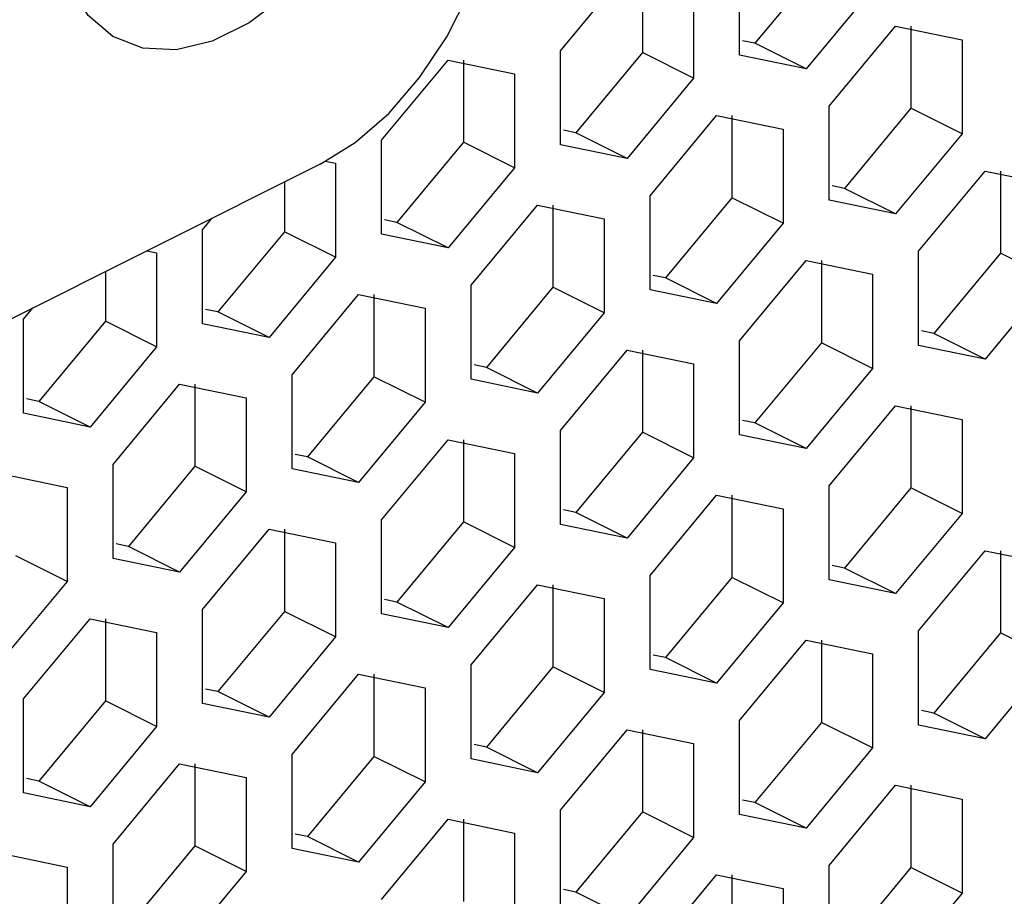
# Paper-space layout '005_EXP_CORICANT_PE_DRAWING_3_1' of a CAD drawing. Header units: millimetres. Extents: x 6 to 413, y 7 to 290.
# Tile 166 of 228: x 242.51 to 244.96, y 78.49 to 80.67. Entities that reach past the tile are written whole.
import ezdxf

# ---------------------------------------------------------------- set-up
doc = ezdxf.new("R2010")
doc.units = ezdxf.units.MM
doc.header["$LTSCALE"] = 23.1
doc.layers.add('123400001945H_RACK_HOLDER__BL89', color=7, linetype='CONTINUOUS')
doc.layers.add('BASE_CORIANT_BL85', color=7, linetype='CONTINUOUS')

# ---------------------------------------------------------------- blocks, each defined once
blk = doc.blocks.new('BASE_CORIANT_BL85', base_point=(229.3285, 99.074))
at = {"layer": 'BASE_CORIANT_BL85', "color": 3, "linetype": 'Continuous'}
for p, q in [((244.3, 80.5833), (244.3, 80.8172)), ((243.8546, 80.5945), (244.02, 80.7941)), ((244.1855, 80.7599), (244.1855, 80.526)), ((244.631, 80.7487), (244.4655, 80.5491)), ((244.5228, 80.4563), (244.6882, 80.6559)), ((244.6882, 80.6559), (244.8537, 80.6217)), ((244.8537, 80.6217), (244.8537, 80.3878)), ((243.8546, 80.3605), (243.8546, 80.5945)), ((243.4091, 80.3717), (243.5745, 80.5713)), ((243.5745, 80.5713), (243.74, 80.5372)), ((244.4655, 80.5491), (244.3, 80.5833)), ((243.74, 80.5372), (243.74, 80.3033)), ((244.1855, 80.526), (244.02, 80.3264)), ((244.5228, 80.2223), (244.5228, 80.4563)), ((244.0773, 80.2335), (244.2428, 80.4331)), ((244.2428, 80.4331), (244.4082, 80.399)), ((244.4082, 80.399), (244.4082, 80.1651)), ((243.4091, 80.1378), (243.4091, 80.3717)), ((244.8537, 80.3878), (244.6882, 80.1882)), ((244.02, 80.3264), (243.8546, 80.3605)), ((243.269, 80.3197), (243.2945, 80.3144)), ((243.2945, 80.3144), (243.2945, 80.0805)), ((243.74, 80.3033), (243.5745, 80.1037)), ((244.7455, 80.0954), (244.911, 80.2949)), ((244.911, 80.2949), (245.0764, 80.2608)), ((244.0773, 79.9996), (244.0773, 80.2335)), ((244.6882, 80.1882), (244.5228, 80.2223)), ((243.6318, 80.0108), (243.7973, 80.2104)), ((243.7973, 80.2104), (243.9627, 80.1763)), ((242.9636, 80.149), (242.987, 80.1772)), ((243.9627, 80.1763), (243.9627, 79.9423)), ((242.9636, 79.9151), (242.9636, 80.149)), ((244.4082, 80.1651), (244.2428, 79.9655)), ((243.5745, 80.1037), (243.4091, 80.1378)), ((242.8257, 80.0965), (242.849, 80.0917)), ((244.7455, 79.8614), (244.7455, 80.0954)), ((242.849, 80.0917), (242.849, 79.8578)), ((243.2945, 80.0805), (243.1291, 79.8809)), ((244.3, 79.8726), (244.4655, 80.0722)), ((244.4655, 80.0722), (244.631, 80.0381)), ((244.631, 80.0381), (244.631, 79.8041)), ((245.0764, 80.0269), (244.911, 79.8273)), ((243.6318, 79.7769), (243.6318, 80.0108)), ((244.2428, 79.9655), (244.0773, 79.9996)), ((243.1863, 79.7881), (243.3518, 79.9877)), ((243.3518, 79.9877), (243.5173, 79.9535)), ((242.5181, 79.9262), (242.5415, 79.9545)), ((243.5173, 79.9535), (243.5173, 79.7196)), ((242.5181, 79.6923), (242.5181, 79.9262)), ((243.9627, 79.9423), (243.7973, 79.7427)), ((243.1291, 79.8809), (242.9636, 79.9151)), ((242.849, 79.8578), (242.6836, 79.6582)), ((244.3, 79.6387), (244.3, 79.8726)), ((244.911, 79.8273), (244.7455, 79.8614)), ((243.8546, 79.6499), (244.02, 79.8495)), ((244.02, 79.8495), (244.1855, 79.8153)), ((244.1855, 79.8153), (244.1855, 79.5814)), ((244.631, 79.8041), (244.4655, 79.6046)), ((243.1863, 79.5541), (243.1863, 79.7881)), ((243.7973, 79.7427), (243.6318, 79.7769)), ((242.7409, 79.5653), (242.9063, 79.7649)), ((242.9063, 79.7649), (243.0718, 79.7308)), ((243.0718, 79.7308), (243.0718, 79.4969)), ((243.5173, 79.7196), (243.3518, 79.52)), ((244.5228, 79.5117), (244.6882, 79.7113)), ((244.6882, 79.7113), (244.8537, 79.6772)), ((242.6836, 79.6582), (242.5181, 79.6923)), ((244.8537, 79.6772), (244.8537, 79.4432)), ((243.8546, 79.4159), (243.8546, 79.6499)), ((244.4655, 79.6046), (244.3, 79.6387)), ((243.4091, 79.4271), (243.5745, 79.6267)), ((243.5745, 79.6267), (243.74, 79.5926)), ((243.74, 79.5926), (243.74, 79.3587)), ((244.1855, 79.5814), (244.02, 79.3818)), ((242.7409, 79.3314), (242.7409, 79.5653)), ((242.4608, 79.5422), (242.6263, 79.508)), ((243.3518, 79.52), (243.1863, 79.5541)), ((242.6263, 79.508), (242.6263, 79.2741)), ((244.5228, 79.2778), (244.5228, 79.5117)), ((243.0718, 79.4969), (242.9063, 79.2973)), ((244.0773, 79.289), (244.2428, 79.4886)), ((244.2428, 79.4886), (244.4082, 79.4544)), ((244.4082, 79.4544), (244.4082, 79.2205)), ((244.8537, 79.4432), (244.6882, 79.2436)), ((243.4091, 79.1932), (243.4091, 79.4271)), ((244.02, 79.3818), (243.8546, 79.4159)), ((242.9636, 79.2044), (243.1291, 79.404)), ((243.1291, 79.404), (243.2945, 79.3699)), ((243.2945, 79.3699), (243.2945, 79.1359)), ((243.74, 79.3587), (243.5745, 79.1591)), ((244.7455, 79.1508), (244.911, 79.3504)), ((244.911, 79.3504), (245.0764, 79.3162)), ((242.9063, 79.2973), (242.7409, 79.3314)), ((244.0773, 79.055), (244.0773, 79.289)), ((242.6263, 79.2741), (242.4608, 79.0745)), ((243.6318, 79.0662), (243.7973, 79.2658)), ((243.7973, 79.2658), (243.9627, 79.2317)), ((244.6882, 79.2436), (244.5228, 79.2778)), ((243.9627, 79.2317), (243.9627, 78.9978)), ((244.4082, 79.2205), (244.2428, 79.0209)), ((242.9636, 78.9705), (242.9636, 79.2044)), ((243.5745, 79.1591), (243.4091, 79.1932)), ((242.5181, 78.9817), (242.6836, 79.1813)), ((242.6836, 79.1813), (242.849, 79.1471)), ((242.849, 79.1471), (242.849, 78.9132)), ((244.7455, 78.9168), (244.7455, 79.1508)), ((243.2945, 79.1359), (243.1291, 78.9363)), ((244.3, 78.928), (244.4655, 79.1276)), ((244.4655, 79.1276), (244.631, 79.0935)), ((244.631, 79.0935), (244.631, 78.8596)), ((243.6318, 78.8323), (243.6318, 79.0662)), ((245.0764, 79.0823), (244.911, 78.8827)), ((243.1863, 78.8435), (243.3518, 79.0431)), ((243.3518, 79.0431), (243.5173, 79.0089)), ((244.2428, 79.0209), (244.0773, 79.055)), ((243.5173, 79.0089), (243.5173, 78.775)), ((243.9627, 78.9978), (243.7973, 78.7982)), ((242.5181, 78.7477), (242.5181, 78.9817)), ((243.1291, 78.9363), (242.9636, 78.9705)), ((244.3, 78.6941), (244.3, 78.928)), ((242.849, 78.9132), (242.6836, 78.7136)), ((243.8546, 78.7053), (244.02, 78.9049)), ((244.02, 78.9049), (244.1855, 78.8708)), ((244.911, 78.8827), (244.7455, 78.9168)), ((244.1855, 78.8708), (244.1855, 78.6368)), ((244.631, 78.8596), (244.4655, 78.66)), ((243.1863, 78.6095), (243.1863, 78.8435)), ((243.7973, 78.7982), (243.6318, 78.8323)), ((242.7409, 78.6207), (242.9063, 78.8203)), ((242.9063, 78.8203), (243.0718, 78.7862)), ((243.0718, 78.7862), (243.0718, 78.5523)), ((243.5173, 78.775), (243.3518, 78.5754)), ((242.6836, 78.7136), (242.5181, 78.7477)), ((244.5228, 78.5671), (244.6882, 78.7667)), ((244.6882, 78.7667), (244.8537, 78.7326)), ((244.8537, 78.7326), (244.8537, 78.4986)), ((243.8546, 78.4714), (243.8546, 78.7053)), ((243.4091, 78.4826), (243.5745, 78.6822)), ((243.5745, 78.6822), (243.74, 78.648)), ((244.4655, 78.66), (244.3, 78.6941)), ((243.74, 78.648), (243.74, 78.4141)), ((244.1855, 78.6368), (244.02, 78.4372)), ((242.7409, 78.3868), (242.7409, 78.6207)), ((243.3518, 78.5754), (243.1863, 78.6095)), ((242.4608, 78.5976), (242.6263, 78.5635)), ((242.6263, 78.5635), (242.6263, 78.3295)), ((243.0718, 78.5523), (242.9063, 78.3527)), ((244.5228, 78.3332), (244.5228, 78.5671)), ((244.0773, 78.3444), (244.2428, 78.544)), ((244.2428, 78.544), (244.4082, 78.5098)), ((244.4082, 78.5098), (244.4082, 78.2759)), ((244.8537, 78.4986), (244.6882, 78.2991))]:
    blk.add_line(p, q, dxfattribs=at)
at = {"layer": 'BASE_CORIANT_BL85', "color": 7, "linetype": 'Continuous'}
for p, q in [((244.5037, 80.8124), (244.3382, 80.6128)), ((244.0582, 80.7941), (244.0582, 80.5896)), ((244.7264, 80.6559), (244.7264, 80.4515)), ((244.3382, 80.6128), (244.3074, 80.6191)), ((244.4655, 80.5491), (244.3382, 80.6128)), ((244.0582, 80.5896), (243.8927, 80.39)), ((244.1855, 80.526), (244.0582, 80.5896)), ((243.6127, 80.5713), (243.6127, 80.3669)), ((244.7264, 80.4515), (244.561, 80.2519)), ((244.8537, 80.3878), (244.7264, 80.4515)), ((244.2809, 80.4331), (244.2809, 80.2287)), ((243.8927, 80.39), (243.8619, 80.3964)), ((244.02, 80.3264), (243.8927, 80.39)), ((243.6127, 80.3669), (243.4473, 80.1673)), ((243.74, 80.3033), (243.6127, 80.3669)), ((244.9492, 80.2949), (244.9492, 80.0905)), ((243.1672, 80.2673), (243.1672, 80.1442)), ((244.561, 80.2519), (244.5302, 80.2582)), ((244.6882, 80.1882), (244.561, 80.2519)), ((244.2809, 80.2287), (244.1155, 80.0291)), ((244.4082, 80.1651), (244.2809, 80.2287)), ((243.8355, 80.2104), (243.8355, 80.006)), ((243.4473, 80.1673), (243.4165, 80.1737)), ((243.1672, 80.1442), (243.0018, 79.9446)), ((243.2945, 80.0805), (243.1672, 80.1442)), ((243.5745, 80.1037), (243.4473, 80.1673)), ((244.5037, 80.0722), (244.5037, 79.8678)), ((244.9492, 80.0905), (244.7837, 79.8909)), ((245.0764, 80.0269), (244.9492, 80.0905)), ((242.7218, 80.0446), (242.7218, 79.9214)), ((244.1155, 80.0291), (244.0847, 80.0355)), ((244.2428, 79.9655), (244.1155, 80.0291)), ((243.8355, 80.006), (243.67, 79.8064)), ((243.9627, 79.9423), (243.8355, 80.006)), ((243.39, 79.9877), (243.39, 79.7832)), ((243.0018, 79.9446), (242.971, 79.9509)), ((243.1291, 79.8809), (243.0018, 79.9446)), ((242.7218, 79.9214), (242.5563, 79.7218)), ((242.849, 79.8578), (242.7218, 79.9214)), ((244.7837, 79.8909), (244.7529, 79.8973)), ((244.911, 79.8273), (244.7837, 79.8909)), ((244.5037, 79.8678), (244.3382, 79.6682)), ((244.631, 79.8041), (244.5037, 79.8678)), ((244.0582, 79.8495), (244.0582, 79.6451)), ((243.67, 79.8064), (243.6392, 79.8127)), ((243.7973, 79.7427), (243.67, 79.8064)), ((243.39, 79.7832), (243.2245, 79.5836)), ((243.5173, 79.7196), (243.39, 79.7832)), ((242.9445, 79.7649), (242.9445, 79.5605)), ((242.5563, 79.7218), (242.5255, 79.7282)), ((242.6836, 79.6582), (242.5563, 79.7218)), ((244.7264, 79.7113), (244.7264, 79.5069)), ((244.3382, 79.6682), (244.3074, 79.6745)), ((244.4655, 79.6046), (244.3382, 79.6682)), ((244.0582, 79.6451), (243.8927, 79.4455)), ((244.1855, 79.5814), (244.0582, 79.6451)), ((243.6127, 79.6267), (243.6127, 79.4223)), ((243.2245, 79.5836), (243.1937, 79.59)), ((243.3518, 79.52), (243.2245, 79.5836)), ((242.9445, 79.5605), (242.779, 79.3609)), ((243.0718, 79.4969), (242.9445, 79.5605)), ((244.7264, 79.5069), (244.561, 79.3073)), ((244.8537, 79.4432), (244.7264, 79.5069)), ((244.2809, 79.4886), (244.2809, 79.2841)), ((243.8927, 79.4455), (243.8619, 79.4518)), ((244.02, 79.3818), (243.8927, 79.4455)), ((243.6127, 79.4223), (243.4473, 79.2227)), ((243.74, 79.3587), (243.6127, 79.4223)), ((243.1672, 79.404), (243.1672, 79.1996)), ((242.779, 79.3609), (242.7483, 79.3673)), ((242.9063, 79.2973), (242.779, 79.3609)), ((242.6263, 79.2741), (242.499, 79.3378)), ((244.9492, 79.3504), (244.9492, 79.1459)), ((244.561, 79.3073), (244.5302, 79.3136)), ((244.6882, 79.2436), (244.561, 79.3073)), ((243.8355, 79.2658), (243.8355, 79.0614)), ((244.2809, 79.2841), (244.1155, 79.0845)), ((244.4082, 79.2205), (244.2809, 79.2841)), ((243.4473, 79.2227), (243.4165, 79.2291)), ((243.5745, 79.1591), (243.4473, 79.2227)), ((243.1672, 79.1996), (243.0018, 79)), ((243.2945, 79.1359), (243.1672, 79.1996)), ((242.7218, 79.1813), (242.7218, 78.9768)), ((244.9492, 79.1459), (244.7837, 78.9464)), ((245.0764, 79.0823), (244.9492, 79.1459)), ((244.5037, 79.1276), (244.5037, 78.9232)), ((244.1155, 79.0845), (244.0847, 79.0909)), ((244.2428, 79.0209), (244.1155, 79.0845)), ((243.39, 79.0431), (243.39, 78.8387)), ((243.8355, 79.0614), (243.67, 78.8618)), ((243.9627, 78.9978), (243.8355, 79.0614)), ((243.0018, 79), (242.971, 79.0063)), ((243.1291, 78.9363), (243.0018, 79)), ((242.7218, 78.9768), (242.5563, 78.7772)), ((242.849, 78.9132), (242.7218, 78.9768)), ((244.7837, 78.9464), (244.7529, 78.9527)), ((244.911, 78.8827), (244.7837, 78.9464)), ((244.5037, 78.9232), (244.3382, 78.7236)), ((244.631, 78.8596), (244.5037, 78.9232)), ((244.0582, 78.9049), (244.0582, 78.7005)), ((243.67, 78.8618), (243.6392, 78.8681)), ((243.7973, 78.7982), (243.67, 78.8618)), ((243.39, 78.8387), (243.2245, 78.6391)), ((243.5173, 78.775), (243.39, 78.8387)), ((242.9445, 78.8203), (242.9445, 78.6159)), ((242.5563, 78.7772), (242.5255, 78.7836)), ((242.6836, 78.7136), (242.5563, 78.7772)), ((244.7264, 78.7667), (244.7264, 78.5623)), ((244.3382, 78.7236), (244.3074, 78.73)), ((244.4655, 78.66), (244.3382, 78.7236)), ((244.0582, 78.7005), (243.8927, 78.5009)), ((244.1855, 78.6368), (244.0582, 78.7005)), ((243.6127, 78.6822), (243.6127, 78.4777)), ((243.2245, 78.6391), (243.1937, 78.6454)), ((243.3518, 78.5754), (243.2245, 78.6391)), ((242.9445, 78.6159), (242.779, 78.4163)), ((243.0718, 78.5523), (242.9445, 78.6159)), ((244.7264, 78.5623), (244.561, 78.3627)), ((244.8537, 78.4986), (244.7264, 78.5623)), ((244.2809, 78.544), (244.2809, 78.3395)), ((243.8927, 78.5009), (243.8619, 78.5072)), ((244.02, 78.4372), (243.8927, 78.5009))]:
    blk.add_line(p, q, dxfattribs=at)
blk = doc.blocks.new('123400001945H_RACK_HOLDER__BL89', base_point=(241.0799, 77.3508))
at = {"layer": '123400001945H_RACK_HOLDER__BL89', "color": 7, "linetype": 'Continuous'}
blk.add_line((243.2563, 80.3119), (241.4108, 79.3891), dxfattribs=at)
for points in [[(243.4717, 81.3938), (243.4621, 81.2775), (243.4338, 81.1567), (243.388, 81.0366), (243.3267, 80.9226), (243.2526, 80.8197), (243.169, 80.7322), (243.0794, 80.6641), (242.9878, 80.6183), (242.8982, 80.5968), (242.8146, 80.6006), (242.7405, 80.6295), (242.6792, 80.6822), (242.6334, 80.7565), (242.6051, 80.849)], [(243.2563, 80.3119), (243.3432, 80.3658), (243.4268, 80.4386), (243.5038, 80.5276), (243.5713, 80.6292), (243.6267, 80.7395), (243.6679, 80.8545), (243.6933, 80.9695), (243.7018, 81.0802)]]:
    blk.add_lwpolyline(points, dxfattribs=at)

psp = doc.layouts.new('005_EXP_CORICANT_PE_DRAWING_3_1')

# ---------------------------------------------------------------- block references
at = {"layer": '123400001945H_RACK_HOLDER__BL89'}
psp.add_blockref('123400001945H_RACK_HOLDER__BL89', (241.0799, 77.3508), dxfattribs=at)
at = {"layer": 'BASE_CORIANT_BL85'}
psp.add_blockref('BASE_CORIANT_BL85', (229.3285, 99.074), dxfattribs=at)

doc.saveas('drawing.dxf')
